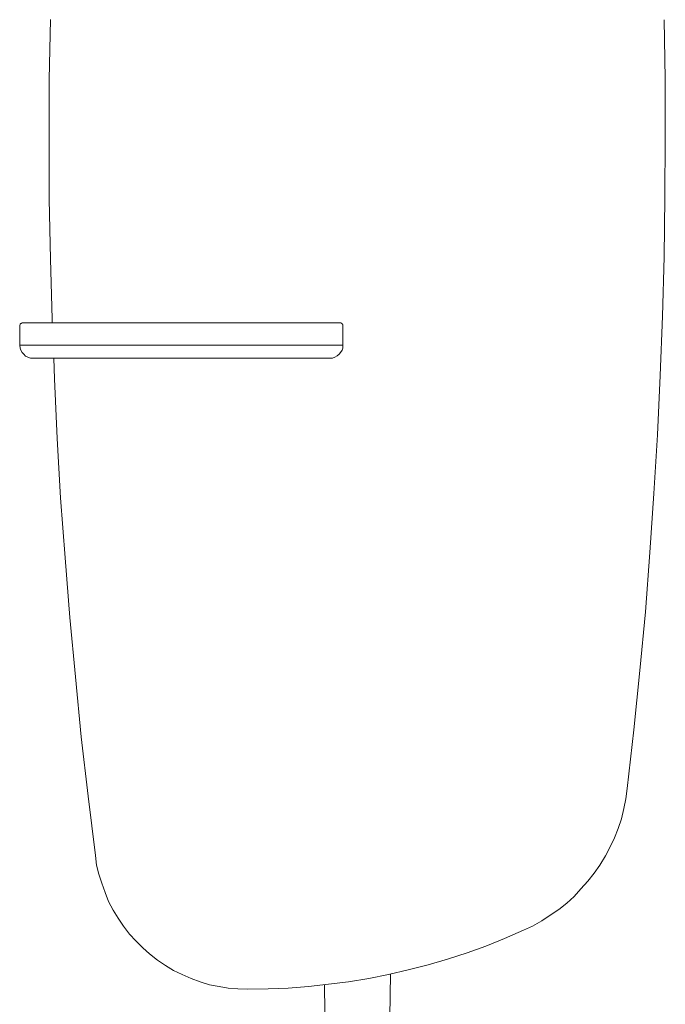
# Model space of a CAD drawing. Header units: inches. Extents: x 68.2 to 135.4, y -188.1 to -99.5.
# Tile 3 of 9: x 102.4 to 120.7, y -163.4 to -135.4. Entities that reach past the tile are written whole.
import ezdxf

# ---------------------------------------------------------------- set-up
doc = ezdxf.new("R2010")
doc.units = ezdxf.units.IN
doc.header["$MEASUREMENT"] = 0
doc.layers.add('Capa 1', color=7, linetype='Continuous')

msp = doc.modelspace()

# ---------------------------------------------------------------- linework, layer by layer
at = {"layer": 'Capa 1', "color": 7, "lineweight": 5}
for points in [[(103.32, -144.007), (103.32, -143.894), (103.272, -142.193), (103.239, -140.494), (103.239, -138.795), (103.239, -137.094), (103.272, -135.395)], [(119.654, -157.232), (119.848, -155.565), (120.01, -153.881), (120.172, -152.214), (120.301, -150.53), (120.415, -148.847), (120.512, -147.18), (120.592, -145.496), (120.658, -143.813), (120.706, -142.129), (120.722, -140.446), (120.738, -138.763), (120.738, -137.079), (120.706, -135.396)], [(102.495, -144.007), (102.478, -144.007), (102.463, -144.007), (102.445, -144.023), (102.429, -144.023), (102.414, -144.039), (102.414, -144.056), (102.398, -144.072), (102.398, -144.088)], [(102.398, -144.088), (102.398, -144.639)], [(102.495, -144.007), (102.495, -144.007), (102.527, -144.007), (102.559, -144.007), (102.625, -144.007), (102.689, -144.007), (102.786, -144.007), (102.883, -144.007), (103.013, -144.007), (103.126, -144.007), (103.272, -144.007), (103.418, -144.007), (103.562, -144.007), (103.708, -144.007)], [(103.709, -144.007), (104.552, -144.007), (105.408, -144.007), (106.25, -144.007), (107.093, -144.007), (107.935, -144.007), (108.792, -144.007), (109.633, -144.007), (110.461, -144.007)], [(110.459, -144.007), (110.603, -144.007), (110.734, -144.007), (110.864, -144.007), (110.993, -144.007), (111.107, -144.007), (111.203, -144.007), (111.285, -144.007), (111.349, -144.007), (111.414, -144.007), (111.463, -144.007), (111.478, -144.007), (111.495, -144.007)], [(111.576, -144.088), (111.576, -144.072), (111.576, -144.056), (111.559, -144.039), (111.559, -144.023), (111.543, -144.023), (111.527, -144.007), (111.51, -144.007), (111.495, -144.007)], [(111.576, -144.088), (111.576, -144.639)], [(102.398, -144.639), (102.414, -144.639), (102.43, -144.639), (102.464, -144.639), (102.527, -144.639), (102.592, -144.639), (102.673, -144.639), (102.77, -144.639), (102.883, -144.639), (102.997, -144.639), (103.126, -144.639), (103.272, -144.639), (103.419, -144.639), (103.563, -144.639), (103.709, -144.639)], [(102.398, -144.639), (102.414, -144.72), (102.43, -144.784), (102.464, -144.849), (102.511, -144.897), (102.559, -144.946), (102.626, -144.979), (102.705, -145.011), (102.77, -145.011)], [(103.709, -144.639), (104.552, -144.639), (105.408, -144.639), (106.25, -144.639), (107.109, -144.639), (107.95, -144.639), (108.792, -144.639), (109.633, -144.639), (110.477, -144.639)], [(110.475, -144.639), (110.637, -144.639), (110.783, -144.639), (110.911, -144.639), (111.041, -144.639), (111.155, -144.639), (111.269, -144.639), (111.365, -144.639), (111.447, -144.639), (111.495, -144.639), (111.543, -144.639), (111.576, -144.639)], [(111.22, -145.011), (111.286, -145.011), (111.35, -144.978), (111.415, -144.945), (111.478, -144.897), (111.512, -144.849), (111.56, -144.783), (111.577, -144.719), (111.577, -144.637)], [(103.709, -145.011), (103.58, -145.011), (103.467, -145.011), (103.336, -145.011), (103.223, -145.011), (103.127, -145.011), (103.029, -145.011), (102.949, -145.011), (102.883, -145.011), (102.835, -145.011), (102.803, -145.011), (102.77, -145.011)], [(104.55, -159.126), (104.339, -157.443), (104.146, -155.759), (103.984, -154.06), (103.822, -152.376), (103.692, -150.676), (103.562, -148.977), (103.466, -147.293), (103.384, -145.594), (103.367, -145.011)], [(110.427, -145.011), (109.585, -145.011), (108.759, -145.011), (107.919, -145.011), (107.076, -145.011), (106.234, -145.011), (105.392, -145.011), (104.552, -145.011), (103.709, -145.011)], [(111.22, -145.011), (111.204, -145.011), (111.171, -145.011), (111.139, -145.011), (111.075, -145.011), (110.993, -145.011), (110.896, -145.011), (110.8, -145.011), (110.67, -145.011), (110.557, -145.011), (110.427, -145.011)], [(119.654, -157.232), (119.621, -157.524), (119.557, -157.799), (119.492, -158.091), (119.395, -158.366), (119.297, -158.624), (119.169, -158.884), (119.038, -159.142), (118.876, -159.401), (118.715, -159.628), (118.537, -159.856), (118.342, -160.081), (118.148, -160.292), (117.938, -160.487), (117.711, -160.665), (117.469, -160.827), (117.226, -160.988), (116.967, -161.135), (116.707, -161.247)], [(104.55, -159.126), (104.583, -159.401), (104.647, -159.662), (104.729, -159.919), (104.825, -160.178), (104.923, -160.437), (105.053, -160.68), (105.198, -160.907), (105.344, -161.134), (105.522, -161.36), (105.7, -161.554), (105.895, -161.75), (106.088, -161.927), (106.315, -162.104), (106.542, -162.251), (106.767, -162.397), (107.011, -162.509), (107.271, -162.623), (107.528, -162.72), (107.788, -162.801), (108.064, -162.849), (108.321, -162.898), (108.598, -162.914), (108.873, -162.93)], [(116.707, -161.247), (116.172, -161.49), (115.639, -161.7), (115.105, -161.894), (114.554, -162.073), (114.004, -162.235), (113.437, -162.381), (112.871, -162.509), (112.32, -162.623), (111.738, -162.721), (111.171, -162.785), (110.603, -162.849), (110.023, -162.899), (109.455, -162.915), (108.873, -162.93)], [(112.903, -164.339), (112.936, -162.494)], [(111.058, -162.801), (111.075, -164.339)]]:
    msp.add_lwpolyline(points, dxfattribs=at)

doc.saveas('drawing.dxf')
